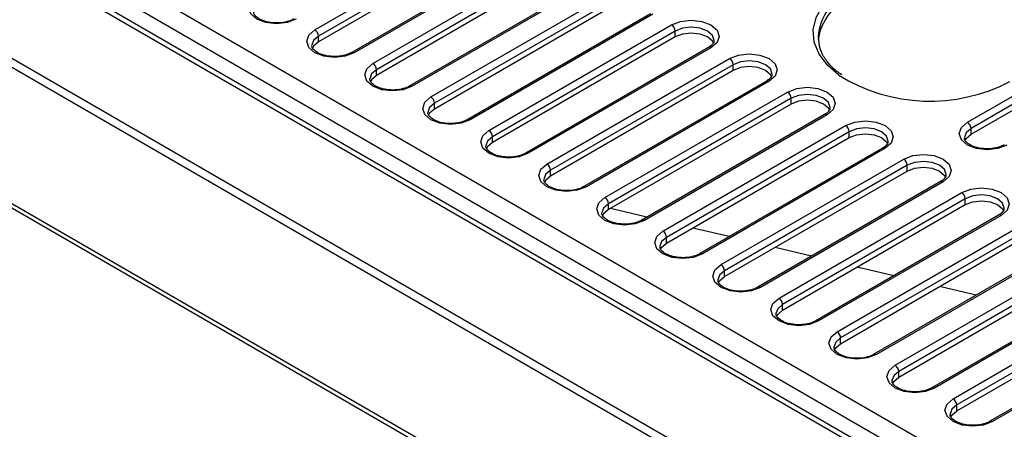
# Model space of a CAD drawing. Header units: millimetres. Extents: x 1 to 419, y 2 to 295.
# Tile 21 of 50: x 136 to 155, y 23 to 31. Entities that reach past the tile are written whole.
import ezdxf

# ---------------------------------------------------------------- set-up
doc = ezdxf.new("R2010")
doc.units = ezdxf.units.MM

msp = doc.modelspace()

# ---------------------------------------------------------------- linework, layer by layer
at = {"color": 7, "linetype": 'Continuous', "lineweight": 25}
for p, q in [((129.2272, 36.422), (163.9885, 16.3547)), ((163.7893, 15.6064), (127.9377, 36.3031)), ((163.9275, 15.6338), (128.0915, 36.3215)), ((163.5655, 13.7463), (124.9929, 36.0138)), ((129.0292, 36.1117), (163.8188, 16.0281)), ((163.6914, 13.4956), (124.8966, 35.8913)), ((141.5025, 30.5031), (145.1088, 32.5849)), ((145.1795, 32.4624), (141.5733, 30.3806)), ((145.1795, 32.3481), (141.5733, 30.2663)), ((145.8366, 32.1408), (142.2304, 30.059)), ((145.8866, 32.1359), (142.2804, 30.054)), ((142.6481, 29.8418), (146.2543, 31.9236)), ((146.325, 31.8011), (142.7188, 29.7193)), ((146.325, 31.6868), (142.7188, 29.605)), ((127.9827, 31.433), (163.8047, 10.7534)), ((128.0365, 31.3139), (163.8585, 10.6343)), ((146.9821, 31.4795), (143.3759, 29.3977)), ((147.0321, 31.4746), (143.4259, 29.3927)), ((143.7936, 29.1805), (147.3998, 31.2623)), ((147.4705, 31.1398), (143.8643, 29.058)), ((147.4705, 31.0255), (143.8643, 28.9437)), ((148.1276, 30.8182), (144.5214, 28.7364)), ((148.1776, 30.8133), (144.5714, 28.7315)), ((154.386, 28.6825), (157.9923, 30.7643)), ((144.9391, 28.5192), (148.5453, 30.601)), ((158.063, 30.6418), (154.4567, 28.56)), ((154.4567, 28.4457), (158.063, 30.5275)), ((141.5733, 30.2663), (141.5733, 30.3806)), ((148.616, 30.4786), (145.0098, 28.3967)), ((148.616, 30.3642), (145.0098, 28.2824)), ((148.616, 30.3642), (148.616, 30.4786)), ((149.2731, 30.157), (145.6669, 28.0751)), ((149.3231, 30.152), (145.7169, 28.0702)), ((146.0846, 27.8579), (149.6908, 29.9397)), ((149.7616, 29.8173), (146.1553, 27.7354)), ((149.7616, 29.7029), (149.7616, 29.8173)), ((142.7188, 29.605), (142.7188, 29.7193)), ((149.7616, 29.7029), (146.1553, 27.6211)), ((150.4187, 29.4957), (146.8124, 27.4138)), ((150.4687, 29.4907), (146.8624, 27.4089)), ((147.2301, 27.1966), (150.8364, 29.2784)), ((143.8643, 28.9437), (143.8643, 29.058)), ((150.9071, 29.156), (147.3008, 27.0741)), ((150.9071, 29.0417), (147.3008, 26.9598)), ((150.9071, 29.0417), (150.9071, 29.156)), ((151.5642, 28.8344), (147.9579, 26.7525)), ((151.6142, 28.8294), (148.0079, 26.7476)), ((148.3756, 26.5353), (151.9819, 28.6172)), ((145.0098, 28.2824), (145.0098, 28.3967)), ((152.0526, 28.4947), (148.4463, 26.4128)), ((148.4463, 26.2985), (152.0526, 28.3804)), ((152.0526, 28.3804), (152.0526, 28.4947)), ((154.4567, 28.4457), (154.4567, 28.56)), ((152.7097, 28.1731), (149.1034, 26.0912)), ((152.7597, 28.1681), (149.1534, 26.0863)), ((149.5211, 25.874), (153.1274, 27.9559)), ((153.1981, 27.8334), (149.5918, 25.7515)), ((153.1981, 27.7191), (153.1981, 27.8334)), ((146.1553, 27.6211), (146.1553, 27.7354)), ((149.5918, 25.6372), (153.1981, 27.7191)), ((153.8552, 27.5118), (150.249, 25.4299)), ((153.9052, 27.5068), (150.299, 25.425)), ((150.6666, 25.2127), (154.2729, 27.2946)), ((147.3008, 26.9598), (147.3008, 27.0741)), ((154.3436, 27.1721), (150.7374, 25.0903)), ((150.7374, 24.9759), (154.3436, 27.0578)), ((154.3436, 27.0578), (154.3436, 27.1721)), ((148.0591, 26.8109), (147.3386, 26.9816)), ((155.0007, 26.8505), (151.3945, 24.7687)), ((155.0507, 26.8455), (151.4445, 24.7637)), ((151.8122, 24.5514), (155.4184, 26.6333)), ((149.6836, 26.4261), (148.9631, 26.5968)), ((155.4891, 26.5108), (151.8829, 24.429)), ((148.4463, 26.2985), (148.4463, 26.4128)), ((151.8829, 24.3147), (155.4891, 26.3965)), ((151.3081, 26.0414), (150.5875, 26.212)), ((156.1462, 26.1892), (152.54, 24.1074)), ((156.1962, 26.1843), (152.59, 24.1024)), ((152.9577, 23.8902), (156.5639, 25.972)), ((149.5918, 25.6372), (149.5918, 25.7515)), ((152.9326, 25.6566), (152.212, 25.8273)), ((156.6346, 25.8495), (153.0284, 23.7677)), ((153.0284, 23.6534), (156.6346, 25.7352)), ((157.2917, 25.5279), (153.6855, 23.4461)), ((157.3417, 25.523), (153.7355, 23.4411)), ((154.5571, 25.2718), (153.8365, 25.4425)), ((154.1032, 23.2289), (157.7094, 25.3107)), ((150.7374, 24.9759), (150.7374, 25.0903)), ((157.7801, 25.1882), (154.1739, 23.1064)), ((154.1739, 22.9921), (157.7801, 25.0739)), ((158.4373, 24.8666), (154.831, 22.7848)), ((158.4872, 24.8617), (154.881, 22.7798)), ((151.8829, 24.3147), (151.8829, 24.429)), ((153.0284, 23.6534), (153.0284, 23.7677)), ((154.1739, 22.9921), (154.1739, 23.1064))]:
    msp.add_line(p, q, dxfattribs=at)
at = {"color": 8, "linetype": 'Continuous', "lineweight": 25, "flags": 128}
for points in [[(151.8445, 29.6136), (151.6272, 29.7998), (151.4557, 30.024), (151.3586, 30.2625), (151.3389, 30.5072), (151.3976, 30.7499), (151.5325, 30.9822), (151.739, 31.1963), (152.0102, 31.3848)], [(149.3842, 30.2916), (149.3842, 30.2949), (149.35, 30.3943), (149.2524, 30.4786), (149.1064, 30.5349), (148.9342, 30.5546), (148.762, 30.5349), (148.616, 30.4786)], [(141.5733, 30.3806), (141.4757, 30.2963), (141.4415, 30.2002)], [(150.5297, 29.6303), (150.5297, 29.6336), (150.4955, 29.733), (150.3979, 29.8173), (150.252, 29.8736), (150.0797, 29.8933), (149.9075, 29.8736), (149.7616, 29.8173)], [(142.7188, 29.7193), (142.6212, 29.635), (142.587, 29.5389)], [(151.6752, 28.969), (151.6753, 28.9723), (151.641, 29.0717), (151.5435, 29.156), (151.3975, 29.2123), (151.2253, 29.2321), (151.0531, 29.2123), (150.9071, 29.156)], [(143.8643, 29.058), (143.7667, 28.9737), (143.7325, 28.8776)], [(145.0098, 28.3967), (144.9122, 28.3124), (144.878, 28.2163)], [(152.8207, 28.3077), (152.8208, 28.311), (152.7865, 28.4104), (152.689, 28.4947), (152.543, 28.551), (152.3708, 28.5708), (152.1986, 28.551), (152.0526, 28.4947)], [(154.4567, 28.56), (154.3592, 28.4757), (154.325, 28.3796)], [(153.9663, 27.6464), (153.9663, 27.6497), (153.932, 27.7491), (153.8345, 27.8334), (153.6885, 27.8897), (153.5163, 27.9095), (153.3441, 27.8897), (153.1981, 27.8334)], [(146.1553, 27.7354), (146.0578, 27.6511), (146.0235, 27.555)], [(155.1118, 26.9851), (155.1118, 26.9884), (155.0775, 27.0878), (154.98, 27.1721), (154.834, 27.2284), (154.6618, 27.2482), (154.4896, 27.2284), (154.3436, 27.1721)], [(147.3008, 27.0741), (147.2033, 26.9899), (147.1691, 26.8937)], [(148.4463, 26.4128), (148.3488, 26.3286), (148.3146, 26.2324)], [(149.5918, 25.7515), (149.4943, 25.6673), (149.4601, 25.5711)], [(150.7374, 25.0903), (150.6398, 25.006), (150.6056, 24.9098)], [(151.8829, 24.429), (151.7853, 24.3447), (151.7511, 24.2485)], [(153.0284, 23.7677), (152.9308, 23.6834), (152.8966, 23.5873)], [(154.1739, 23.1064), (154.0763, 23.0221), (154.0421, 22.926)]]:
    msp.add_lwpolyline(points, dxfattribs=at)
at = {"color": 7, "linetype": 'Continuous', "lineweight": 25, "flags": 128}
for points in [[(141.1348, 30.7153), (140.9564, 30.6465), (140.7459, 30.6223), (140.5355, 30.6465), (140.357, 30.7153), (140.2378, 30.8183), (140.1959, 30.9398), (140.2378, 31.0613), (140.357, 31.1643)], [(148.5453, 30.601), (148.7238, 30.6699), (148.9342, 30.694), (149.1447, 30.6699), (149.3231, 30.601), (149.4424, 30.498), (149.4842, 30.3765), (149.4424, 30.255), (149.3231, 30.152)], [(142.2804, 30.054), (142.1019, 29.9852), (141.8915, 29.961), (141.681, 29.9852), (141.5025, 30.054), (141.3833, 30.157), (141.3415, 30.2785), (141.3833, 30.4), (141.5025, 30.5031)], [(149.3715, 30.2419), (149.35, 30.28), (149.2524, 30.3642), (149.1064, 30.4205), (148.9342, 30.4403), (148.762, 30.4205), (148.616, 30.3642)], [(151.4365, 30.3643), (151.4576, 30.1888), (151.4774, 30.1204)], [(141.5733, 30.2663), (141.4757, 30.182), (141.4545, 30.1446)], [(149.6908, 29.9397), (149.8693, 30.0086), (150.0797, 30.0327), (150.2902, 30.0086), (150.4687, 29.9397), (150.5879, 29.8367), (150.6297, 29.7152), (150.5879, 29.5937), (150.4687, 29.4907)], [(143.4259, 29.3927), (143.2474, 29.3239), (143.037, 29.2997), (142.8265, 29.3239), (142.6481, 29.3927), (142.5288, 29.4957), (142.487, 29.6173), (142.5288, 29.7388), (142.6481, 29.8418)], [(150.517, 29.5806), (150.4955, 29.6187), (150.3979, 29.7029), (150.252, 29.7593), (150.0797, 29.779), (149.9075, 29.7593), (149.7616, 29.7029)], [(142.7188, 29.605), (142.6212, 29.5207), (142.6, 29.4833)], [(150.8364, 29.2784), (151.0148, 29.3473), (151.2253, 29.3714), (151.4357, 29.3473), (151.6142, 29.2784), (151.7334, 29.1754), (151.7753, 29.0539), (151.7334, 28.9324), (151.6142, 28.8294)], [(144.5714, 28.7315), (144.393, 28.6626), (144.1825, 28.6385), (143.972, 28.6626), (143.7936, 28.7315), (143.6743, 28.8345), (143.6325, 28.956), (143.6743, 29.0775), (143.7936, 29.1805)], [(151.6625, 28.9193), (151.641, 28.9574), (151.5435, 29.0417), (151.3975, 29.098), (151.2253, 29.1177), (151.0531, 29.098), (150.9071, 29.0417)], [(143.8643, 28.9437), (143.7667, 28.8594), (143.7455, 28.822)], [(151.9819, 28.6172), (152.1603, 28.686), (152.3708, 28.7102), (152.5813, 28.686), (152.7597, 28.6172), (152.8789, 28.5141), (152.9208, 28.3926), (152.8789, 28.2711), (152.7597, 28.1681)], [(155.1638, 28.2334), (154.9854, 28.1646), (154.7749, 28.1404), (154.5645, 28.1646), (154.386, 28.2334), (154.2668, 28.3364), (154.2249, 28.458), (154.2668, 28.5795), (154.386, 28.6825)], [(145.7169, 28.0702), (145.5385, 28.0013), (145.328, 27.9772), (145.1175, 28.0013), (144.9391, 28.0702), (144.8199, 28.1732), (144.778, 28.2947), (144.8199, 28.4162), (144.9391, 28.5192)], [(152.0526, 28.3804), (152.1986, 28.4367), (152.3708, 28.4565), (152.543, 28.4367), (152.689, 28.3804), (152.7865, 28.2961), (152.8076, 28.2592)], [(154.3378, 28.3235), (154.3592, 28.3614), (154.4567, 28.4457)], [(145.0098, 28.2824), (144.9122, 28.1981), (144.891, 28.1607)], [(153.1274, 27.9559), (153.3058, 28.0247), (153.5163, 28.0489), (153.7268, 28.0247), (153.9052, 27.9559), (154.0244, 27.8529), (154.0663, 27.7314), (154.0244, 27.6098), (153.9052, 27.5068)], [(146.8624, 27.4089), (146.684, 27.34), (146.4735, 27.3159), (146.263, 27.34), (146.0846, 27.4089), (145.9654, 27.5119), (145.9235, 27.6334), (145.9654, 27.7549), (146.0846, 27.8579)], [(146.1553, 27.6211), (146.0578, 27.5368), (146.0365, 27.4994)], [(153.1981, 27.7191), (153.3441, 27.7754), (153.5163, 27.7952), (153.6885, 27.7754), (153.8345, 27.7191), (153.932, 27.6348), (153.9531, 27.5979)], [(154.2729, 27.2946), (154.4513, 27.3634), (154.6618, 27.3876), (154.8723, 27.3634), (155.0507, 27.2946), (155.1699, 27.1916), (155.2118, 27.0701), (155.1699, 26.9486), (155.0507, 26.8455)], [(148.0079, 26.7476), (147.8295, 26.6788), (147.619, 26.6546), (147.4085, 26.6788), (147.2301, 26.7476), (147.1109, 26.8506), (147.069, 26.9721), (147.1109, 27.0936), (147.2301, 27.1966)], [(154.3436, 27.0578), (154.4896, 27.1141), (154.6618, 27.1339), (154.834, 27.1141), (154.98, 27.0578), (155.0775, 26.9735), (155.0986, 26.9366)], [(147.3008, 26.9598), (147.2033, 26.8755), (147.182, 26.8382)], [(149.1534, 26.0863), (148.975, 26.0175), (148.7645, 25.9933), (148.5541, 26.0175), (148.3756, 26.0863), (148.2564, 26.1893), (148.2145, 26.3108), (148.2564, 26.4323), (148.3756, 26.5353)], [(148.3273, 26.1764), (148.3488, 26.2142), (148.4463, 26.2985)], [(150.299, 25.425), (150.1205, 25.3562), (149.91, 25.332), (149.6996, 25.3562), (149.5211, 25.425), (149.4019, 25.528), (149.36, 25.6495), (149.4019, 25.771), (149.5211, 25.874)], [(149.4729, 25.5151), (149.4943, 25.553), (149.5918, 25.6372)], [(151.4445, 24.7637), (151.266, 24.6949), (151.0556, 24.6707), (150.8451, 24.6949), (150.6666, 24.7637), (150.5474, 24.8667), (150.5056, 24.9882), (150.5474, 25.1097), (150.6666, 25.2127)], [(150.6184, 24.8538), (150.6398, 24.8917), (150.7374, 24.9759)], [(152.59, 24.1024), (152.4115, 24.0336), (152.2011, 24.0094), (151.9906, 24.0336), (151.8122, 24.1024), (151.6929, 24.2054), (151.6511, 24.3269), (151.6929, 24.4484), (151.8122, 24.5514)], [(151.7639, 24.1925), (151.7853, 24.2304), (151.8829, 24.3147)], [(153.7355, 23.4411), (153.5571, 23.3723), (153.3466, 23.3481), (153.1361, 23.3723), (152.9577, 23.4411), (152.8384, 23.5441), (152.7966, 23.6656), (152.8384, 23.7871), (152.9577, 23.8902)], [(152.9094, 23.5312), (152.9308, 23.5691), (153.0284, 23.6534)], [(154.881, 22.7798), (154.7026, 22.711), (154.4921, 22.6868), (154.2816, 22.711), (154.1032, 22.7798), (153.984, 22.8828), (153.9421, 23.0043), (153.984, 23.1259), (154.1032, 23.2289)], [(154.0549, 22.8699), (154.0763, 22.9078), (154.1739, 22.9921)]]:
    msp.add_lwpolyline(points, dxfattribs=at)
at = {"color": 8, "linetype": 'Continuous', "lineweight": 25}
for centre, radius, start, end in [((152.4994, 30.2818), 1.0661, 113.11548, 175.56438), ((149.2939, 30.1111), 0.0503, 54.38242, 114.30712), ((142.251, 30.013), 0.0505, 54.43169, 113.74362), ((143.3965, 29.3517), 0.0505, 54.43169, 113.74362), ((150.4394, 29.4498), 0.0503, 54.38242, 114.30712), ((151.5849, 28.7885), 0.0503, 54.38242, 114.30712), ((144.542, 28.6904), 0.0505, 54.43169, 113.74362), ((145.6876, 28.0291), 0.0505, 54.43169, 113.74362), ((152.7304, 28.1272), 0.0503, 54.38242, 114.30712), ((146.8331, 27.3678), 0.0505, 54.43169, 113.74362), ((153.8759, 27.466), 0.0503, 54.38242, 114.30712), ((155.0214, 26.8047), 0.0503, 54.38242, 114.30712), ((147.9786, 26.7065), 0.0505, 54.43169, 113.74362), ((149.1241, 26.0453), 0.0505, 54.43169, 113.74362), ((150.2696, 25.384), 0.0505, 54.43169, 113.74362), ((151.4151, 24.7227), 0.0505, 54.43169, 113.74362), ((152.5606, 24.0614), 0.0505, 54.43169, 113.74362), ((153.7061, 23.4001), 0.0505, 54.43169, 113.74362), ((154.8517, 22.7388), 0.0505, 54.43169, 113.74362)]:
    msp.add_arc(centre, radius, start, end, dxfattribs=at)
at = {"color": 7, "linetype": 'Continuous', "lineweight": 25}
for centre, radius, start, end in [((152.5141, 30.1515), 1.0866, 113.49783, 171.76875), ((148.4625, 30.4716), 0.1537, 2.60548, 57.39452), ((141.4197, 30.3736), 0.1537, 2.60548, 57.39452), ((149.608, 29.8103), 0.1537, 2.60548, 57.39452), ((142.5652, 29.7123), 0.1537, 2.60548, 57.39452), ((153.6468, 32.5106), 3.4119, 238.11352, 297.56711), ((143.7108, 29.051), 0.1537, 2.60548, 57.39452), ((150.7535, 29.149), 0.1537, 2.60548, 57.39452), ((151.8991, 28.4877), 0.1537, 2.60548, 57.39452), ((154.3032, 28.553), 0.1537, 2.60548, 57.39452), ((144.8563, 28.3897), 0.1537, 2.60548, 57.39452), ((146.0018, 27.7284), 0.1537, 2.60548, 57.39452), ((153.0446, 27.8264), 0.1537, 2.60548, 57.39452), ((154.1901, 27.1651), 0.1537, 2.60548, 57.39452), ((147.1473, 27.0671), 0.1537, 2.60548, 57.39452), ((148.2928, 26.4059), 0.1537, 2.60548, 57.39452), ((149.4383, 25.7446), 0.1537, 2.60548, 57.39452), ((150.5838, 25.0833), 0.1537, 2.60548, 57.39452), ((151.7293, 24.422), 0.1537, 2.60548, 57.39452), ((152.8749, 23.7607), 0.1537, 2.60548, 57.39452), ((154.0204, 23.0994), 0.1537, 2.60548, 57.39452)]:
    msp.add_arc(centre, radius, start, end, dxfattribs=at)
for points, knots in [([(141.0849, 30.7203), (141.0651, 30.71), (141.0079, 30.6803), (140.8809, 30.6461), (140.7124, 30.6356), (140.5459, 30.6592), (140.4084, 30.7118), (140.3231, 30.7813), (140.2945, 30.8296), (140.299, 30.8532), (140.3003, 30.8602)], [0, 0, 0, 0, 0.0744075, 0.216072, 0.3636816, 0.5120401, 0.6586059, 0.8010436, 0.9406678, 1, 1, 1, 1]), ([(142.2304, 30.059), (142.2107, 30.0487), (142.1534, 30.019), (142.0264, 29.9848), (141.8579, 29.9743), (141.6915, 29.9979), (141.5539, 30.0505), (141.4686, 30.12), (141.4401, 30.1683), (141.4445, 30.1919), (141.4458, 30.199)], [0, 0, 0, 0, 0.07440751, 0.21607203, 0.36368156, 0.51204012, 0.6586059, 0.8010436, 0.94066782, 1, 1, 1, 1]), ([(149.3799, 30.2928), (149.3803, 30.282), (149.3812, 30.2553), (149.345, 30.2045), (149.2935, 30.1704), (149.2731, 30.157)], [0, 0, 0, 0, 0.2905506, 0.7207252, 1, 1, 1, 1]), ([(151.9038, 29.6192), (151.8711, 29.6412), (151.7596, 29.7161), (151.6256, 29.8634), (151.5162, 30.0178), (151.4896, 30.1122), (151.4812, 30.142)], [0, 0, 0, 0, 0.1443761, 0.4915759, 0.8395177, 1, 1, 1, 1]), ([(150.5254, 29.6315), (150.5258, 29.6207), (150.5267, 29.5941), (150.4906, 29.5432), (150.439, 29.5091), (150.4187, 29.4957)], [0, 0, 0, 0, 0.2905506, 0.7207252, 1, 1, 1, 1]), ([(143.3759, 29.3977), (143.3562, 29.3874), (143.2989, 29.3577), (143.1719, 29.3235), (143.0034, 29.313), (142.837, 29.3366), (142.6994, 29.3892), (142.6141, 29.4587), (142.5856, 29.507), (142.59, 29.5306), (142.5913, 29.5377)], [0, 0, 0, 0, 0.0744075, 0.216072, 0.3636816, 0.5120401, 0.6586059, 0.8010436, 0.9406678, 1, 1, 1, 1]), ([(151.6709, 28.9702), (151.6713, 28.9595), (151.6722, 28.9328), (151.6361, 28.8819), (151.5845, 28.8478), (151.5642, 28.8344)], [0, 0, 0, 0, 0.29055064, 0.72072523, 1, 1, 1, 1]), ([(144.5214, 28.7364), (144.5017, 28.7262), (144.4444, 28.6964), (144.3174, 28.6622), (144.1489, 28.6517), (143.9825, 28.6753), (143.8449, 28.7279), (143.7596, 28.7974), (143.7311, 28.8457), (143.7355, 28.8693), (143.7368, 28.8764)], [0, 0, 0, 0, 0.0744075, 0.216072, 0.3636816, 0.5120401, 0.6586059, 0.8010436, 0.9406678, 1, 1, 1, 1]), ([(145.6669, 28.0751), (145.6472, 28.0649), (145.59, 28.0351), (145.4629, 28.0009), (145.2944, 27.9904), (145.128, 28.014), (144.9905, 28.0666), (144.9051, 28.1361), (144.8766, 28.1844), (144.881, 28.208), (144.8823, 28.2151)], [0, 0, 0, 0, 0.07440751, 0.21607203, 0.36368156, 0.51204012, 0.6586059, 0.8010436, 0.94066782, 1, 1, 1, 1]), ([(152.8164, 28.3089), (152.8168, 28.2982), (152.8177, 28.2715), (152.7816, 28.2206), (152.73, 28.1865), (152.7097, 28.1731)], [0, 0, 0, 0, 0.29055064, 0.72072523, 1, 1, 1, 1]), ([(155.1139, 28.2384), (155.0941, 28.2281), (155.0369, 28.1984), (154.9099, 28.1642), (154.7414, 28.1537), (154.5749, 28.1773), (154.4374, 28.2299), (154.3521, 28.2994), (154.3235, 28.3477), (154.328, 28.3713), (154.3293, 28.3784)], [0, 0, 0, 0, 0.0744075, 0.216072, 0.3636816, 0.5120401, 0.6586059, 0.8010436, 0.9406678, 1, 1, 1, 1]), ([(153.9619, 27.6476), (153.9623, 27.6369), (153.9632, 27.6102), (153.9271, 27.5593), (153.8755, 27.5252), (153.8552, 27.5118)], [0, 0, 0, 0, 0.2905506, 0.7207252, 1, 1, 1, 1]), ([(146.8124, 27.4138), (146.7927, 27.4036), (146.7355, 27.3738), (146.6084, 27.3396), (146.4399, 27.3291), (146.2735, 27.3527), (146.136, 27.4054), (146.0506, 27.4748), (146.0221, 27.5231), (146.0265, 27.5467), (146.0279, 27.5538)], [0, 0, 0, 0, 0.0744075, 0.216072, 0.3636816, 0.5120401, 0.6586059, 0.8010436, 0.9406678, 1, 1, 1, 1]), ([(147.9579, 26.7525), (147.9382, 26.7423), (147.881, 26.7125), (147.754, 26.6784), (147.5855, 26.6678), (147.419, 26.6914), (147.2815, 26.7441), (147.1961, 26.8135), (147.1676, 26.8618), (147.172, 26.8855), (147.1734, 26.8925)], [0, 0, 0, 0, 0.0744075, 0.216072, 0.3636816, 0.5120401, 0.6586059, 0.8010436, 0.9406678, 1, 1, 1, 1]), ([(155.1075, 26.9863), (155.1078, 26.9756), (155.1087, 26.9489), (155.0726, 26.898), (155.021, 26.8639), (155.0007, 26.8505)], [0, 0, 0, 0, 0.29055064, 0.72072523, 1, 1, 1, 1]), ([(149.1034, 26.0912), (149.0837, 26.081), (149.0265, 26.0512), (148.8995, 26.0171), (148.731, 26.0066), (148.5645, 26.0301), (148.427, 26.0828), (148.3417, 26.1523), (148.3131, 26.2005), (148.3176, 26.2242), (148.3189, 26.2312)], [0, 0, 0, 0, 0.0744075, 0.216072, 0.3636816, 0.5120401, 0.6586059, 0.8010436, 0.9406678, 1, 1, 1, 1]), ([(150.249, 25.4299), (150.2292, 25.4197), (150.172, 25.3899), (150.045, 25.3558), (149.8765, 25.3453), (149.7101, 25.3689), (149.5725, 25.4215), (149.4872, 25.491), (149.4587, 25.5392), (149.4631, 25.5629), (149.4644, 25.5699)], [0, 0, 0, 0, 0.07440751, 0.21607203, 0.36368156, 0.51204012, 0.6586059, 0.8010436, 0.94066782, 1, 1, 1, 1]), ([(151.3945, 24.7687), (151.3748, 24.7584), (151.3175, 24.7287), (151.1905, 24.6945), (151.022, 24.684), (150.8556, 24.7076), (150.718, 24.7602), (150.6327, 24.8297), (150.6042, 24.878), (150.6086, 24.9016), (150.6099, 24.9086)], [0, 0, 0, 0, 0.0744075, 0.216072, 0.3636816, 0.5120401, 0.6586059, 0.8010436, 0.9406678, 1, 1, 1, 1]), ([(152.54, 24.1074), (152.5203, 24.0971), (152.463, 24.0674), (152.336, 24.0332), (152.1675, 24.0227), (152.0011, 24.0463), (151.8635, 24.0989), (151.7782, 24.1684), (151.7497, 24.2167), (151.7541, 24.2403), (151.7554, 24.2473)], [0, 0, 0, 0, 0.0744075, 0.216072, 0.3636816, 0.5120401, 0.6586059, 0.8010436, 0.9406678, 1, 1, 1, 1]), ([(153.6855, 23.4461), (153.6658, 23.4358), (153.6085, 23.4061), (153.4815, 23.3719), (153.313, 23.3614), (153.1466, 23.385), (153.0091, 23.4376), (152.9237, 23.5071), (152.8952, 23.5554), (152.8996, 23.579), (152.9009, 23.5861)], [0, 0, 0, 0, 0.0744075, 0.216072, 0.3636816, 0.5120401, 0.6586059, 0.8010436, 0.9406678, 1, 1, 1, 1]), ([(154.831, 22.7848), (154.8113, 22.7745), (154.7541, 22.7448), (154.627, 22.7106), (154.4585, 22.7001), (154.2921, 22.7237), (154.1546, 22.7763), (154.0692, 22.8458), (154.0407, 22.8941), (154.0451, 22.9177), (154.0464, 22.9248)], [0, 0, 0, 0, 0.0744075, 0.216072, 0.3636816, 0.5120401, 0.6586059, 0.8010436, 0.9406678, 1, 1, 1, 1])]:
    msp.add_open_spline(points, degree=3, knots=knots, dxfattribs=at)

doc.saveas('drawing.dxf')
